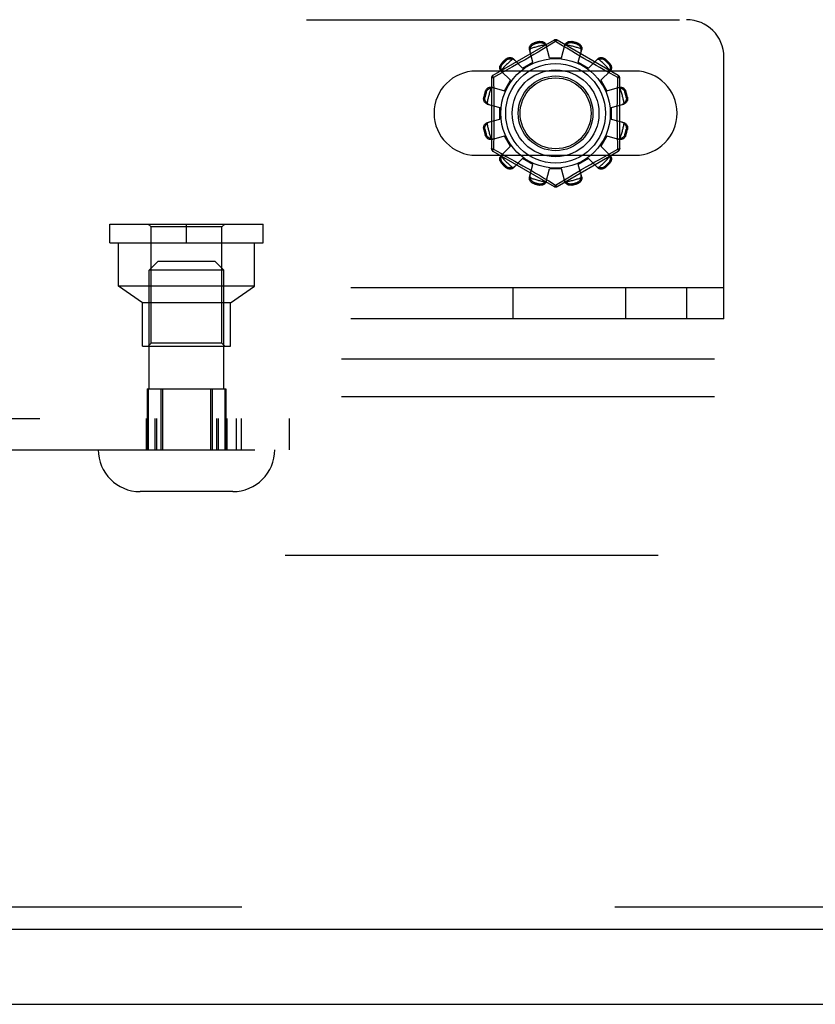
# Model space of a CAD drawing. Header units: inches. Extents: x 0 to 227, y 0 to 147.
# Tile 55 of 256: x 54.59 to 57.25, y 41.62 to 44.91. Entities that reach past the tile are written whole.
import ezdxf

# ---------------------------------------------------------------- set-up
doc = ezdxf.new("R2010")
doc.units = ezdxf.units.IN
doc.header["$LTSCALE"] = 12.466667
doc.header["$MEASUREMENT"] = 0
doc.linetypes.add('HIDDEN', pattern=[0.2, 0.1, -0.1])
doc.layers.get('0').update_dxf_attribs({"linetype": 'CONTINUOUS'})
for name, color, linetype in [('DEFAULT_2', 8, 'HIDDEN'), ('LEFTHAND_DOOR_ASSEMBLY', 7, 'CONTINUOUS'), ('SUBPANEL', 7, 'CONTINUOUS')]:
    doc.layers.add(name, color=color, linetype=linetype)

msp = doc.modelspace()

# ---------------------------------------------------------------- linework, layer by layer
at = {"color": 7, "linetype": 'Continuous'}
msp.add_line((40.8912, 41.6174), (100.7872, 41.6174), dxfattribs=at)
at = {"layer": 'DEFAULT_2', "color": 8, "linetype": 'HIDDEN'}
for p, q in [((48.0709, 44.9089), (56.8209, 44.9089)), ((56.3784, 44.8407), (56.1739, 44.7226)), ((56.3104, 44.8308), (56.3114, 44.827)), ((56.3303, 44.8321), (56.3293, 44.8359)), ((56.3834, 44.8361), (56.3486, 44.8149)), ((56.3869, 44.834), (56.3834, 44.8361)), ((56.4066, 44.822), (56.3869, 44.834)), ((56.5929, 44.7226), (56.3884, 44.8407)), ((56.4376, 44.8359), (56.4366, 44.8321)), ((56.4555, 44.827), (56.4565, 44.8308)), ((56.3078, 44.767), (56.2962, 44.809)), ((56.3248, 44.8006), (56.3111, 44.7924)), ((56.3374, 44.8081), (56.3248, 44.8006)), ((56.3486, 44.8149), (56.3374, 44.8081)), ((56.3634, 44.7819), (56.3524, 44.8241)), ((56.4034, 44.7819), (56.4145, 44.8241)), ((56.4209, 44.8133), (56.4066, 44.822)), ((56.4377, 44.8032), (56.4209, 44.8133)), ((56.4504, 44.7956), (56.4377, 44.8032)), ((56.4591, 44.767), (56.4707, 44.809)), ((56.2193, 44.7738), (56.2165, 44.7766)), ((56.2731, 44.747), (56.2425, 44.778)), ((56.2667, 44.7666), (56.2526, 44.7586)), ((56.2815, 44.7751), (56.2667, 44.7666)), ((56.2731, 44.747), (56.3078, 44.767)), ((56.2964, 44.7838), (56.2815, 44.7751)), ((56.3111, 44.7924), (56.2964, 44.7838)), ((56.3634, 44.7819), (56.4034, 44.7819)), ((56.4641, 44.7875), (56.4504, 44.7956)), ((56.4591, 44.767), (56.4938, 44.747)), ((56.4782, 44.7792), (56.4641, 44.7875)), ((56.4924, 44.771), (56.4782, 44.7792)), ((56.5062, 44.7632), (56.4924, 44.771)), ((56.4938, 44.747), (56.5244, 44.778)), ((56.5504, 44.7766), (56.5476, 44.7738)), ((56.9459, 43.9089), (56.9459, 44.7839)), ((56.6491, 44.737), (56.1178, 44.737)), ((56.2111, 44.7355), (56.1932, 44.7257)), ((56.2324, 44.7062), (56.2013, 44.7369)), ((56.2027, 44.7628), (56.2055, 44.76)), ((56.2271, 44.7443), (56.2111, 44.7355)), ((56.2393, 44.7511), (56.2271, 44.7443)), ((56.2526, 44.7586), (56.2393, 44.7511)), ((56.5194, 44.7557), (56.5062, 44.7632)), ((56.5317, 44.7488), (56.5194, 44.7557)), ((56.5483, 44.7396), (56.5317, 44.7488)), ((56.5345, 44.7062), (56.5656, 44.7369)), ((56.5667, 44.7295), (56.5483, 44.7396)), ((56.5614, 44.76), (56.5642, 44.7628)), ((56.1689, 44.714), (56.1689, 44.4778)), ((56.1932, 44.7257), (56.1754, 44.716)), ((56.1754, 44.716), (56.1757, 44.7043)), ((56.2124, 44.6716), (56.2324, 44.7062)), ((56.5345, 44.7062), (56.5545, 44.6716)), ((56.5915, 44.716), (56.5667, 44.7295)), ((56.5979, 44.4778), (56.5979, 44.714)), ((56.1523, 44.6679), (56.1485, 44.6689)), ((56.1703, 44.6831), (56.2124, 44.6716)), ((56.5545, 44.6716), (56.5966, 44.6831)), ((56.6184, 44.6689), (56.6146, 44.6679)), ((56.1435, 44.6501), (56.1473, 44.6491)), ((56.6196, 44.6491), (56.6234, 44.6501)), ((56.1552, 44.6269), (56.1974, 44.6159)), ((56.1974, 44.5759), (56.1974, 44.6159)), ((56.5694, 44.6159), (56.6117, 44.6269)), ((56.5694, 44.6159), (56.5694, 44.5759)), ((56.1552, 44.5649), (56.1974, 44.5759)), ((56.5694, 44.5759), (56.6117, 44.5649)), ((56.1473, 44.5427), (56.1435, 44.5417)), ((56.6234, 44.5417), (56.6196, 44.5427)), ((56.1485, 44.5228), (56.1523, 44.5239)), ((56.1703, 44.5086), (56.2124, 44.5202)), ((56.2324, 44.4856), (56.2124, 44.5202)), ((56.5545, 44.5202), (56.5345, 44.4856)), ((56.5545, 44.5202), (56.5966, 44.5086)), ((56.6146, 44.5239), (56.6184, 44.5228)), ((56.1739, 44.4692), (56.3784, 44.3511)), ((56.1754, 44.4758), (56.2002, 44.4623)), ((56.2013, 44.4549), (56.2324, 44.4856)), ((56.3884, 44.3511), (56.5929, 44.4692)), ((56.5656, 44.4549), (56.5345, 44.4856)), ((56.5737, 44.4661), (56.5915, 44.4758)), ((56.5915, 44.4758), (56.5912, 44.4875)), ((56.1178, 44.4558), (56.6491, 44.4558)), ((56.2002, 44.4623), (56.2186, 44.4521)), ((56.2186, 44.4521), (56.2352, 44.443)), ((56.2352, 44.443), (56.2475, 44.4361)), ((56.2425, 44.4138), (56.2731, 44.4448)), ((56.2475, 44.4361), (56.2607, 44.4286)), ((56.3078, 44.4248), (56.2731, 44.4448)), ((56.4938, 44.4448), (56.4591, 44.4248)), ((56.5244, 44.4138), (56.4938, 44.4448)), ((56.5143, 44.4332), (56.5276, 44.4407)), ((56.5276, 44.4407), (56.5398, 44.4475)), ((56.5398, 44.4475), (56.5558, 44.4563)), ((56.5558, 44.4563), (56.5737, 44.4661)), ((56.2055, 44.4318), (56.2027, 44.429)), ((56.2165, 44.4152), (56.2193, 44.418)), ((56.2607, 44.4286), (56.2745, 44.4207)), ((56.2745, 44.4207), (56.2887, 44.4125)), ((56.2887, 44.4125), (56.3028, 44.4043)), ((56.2962, 44.3827), (56.3078, 44.4248)), ((56.3028, 44.4043), (56.3165, 44.3962)), ((56.3524, 44.3677), (56.3634, 44.4099)), ((56.4034, 44.4099), (56.3634, 44.4099)), ((56.4145, 44.3677), (56.4034, 44.4099)), ((56.4558, 44.3994), (56.4705, 44.408)), ((56.4707, 44.3827), (56.4591, 44.4248)), ((56.4705, 44.408), (56.4854, 44.4167)), ((56.4854, 44.4167), (56.5002, 44.4252)), ((56.5002, 44.4252), (56.5143, 44.4332)), ((56.5476, 44.418), (56.5504, 44.4152)), ((56.5642, 44.429), (56.5614, 44.4318)), ((56.3165, 44.3962), (56.3292, 44.3886)), ((56.3292, 44.3886), (56.346, 44.3785)), ((56.346, 44.3785), (56.3603, 44.3698)), ((56.3603, 44.3698), (56.38, 44.3578)), ((56.3834, 44.3557), (56.4183, 44.3769)), ((56.4183, 44.3769), (56.4295, 44.3837)), ((56.4295, 44.3837), (56.4421, 44.3912)), ((56.4421, 44.3912), (56.4558, 44.3994)), ((56.3114, 44.3648), (56.3104, 44.361)), ((56.3293, 44.3559), (56.3303, 44.3597)), ((56.38, 44.3578), (56.3834, 44.3557)), ((56.4366, 44.3597), (56.4376, 44.3559)), ((56.4565, 44.361), (56.4555, 44.3648)), ((54.8939, 44.2259), (55.4059, 44.2259)), ((54.8939, 44.1629), (54.8939, 44.2259)), ((55.0319, 44.2159), (55.0219, 44.2259)), ((55.2679, 44.2159), (55.0319, 44.2159)), ((55.0319, 43.8279), (55.0319, 44.2159)), ((55.1499, 44.1629), (55.1499, 44.2259)), ((55.2679, 44.2159), (55.2779, 44.2259)), ((55.2679, 43.8279), (55.2679, 44.2159)), ((55.4059, 44.1629), (55.4059, 44.2259)), ((54.8939, 44.1629), (55.4059, 44.1629)), ((54.9229, 44.0179), (54.9229, 44.1629)), ((55.3769, 44.0179), (55.3769, 44.1629)), ((55.0549, 44.1014), (55.0249, 44.0714)), ((55.0549, 44.1014), (55.2449, 44.1014)), ((55.2449, 44.1014), (55.2749, 44.0714)), ((55.2749, 44.0714), (55.0249, 44.0714)), ((55.0249, 43.6744), (55.0249, 44.0714)), ((55.2749, 43.6744), (55.2749, 44.0714)), ((56.9459, 44.0129), (47.9459, 44.0129)), ((55.0024, 43.9629), (54.9229, 44.0179)), ((55.3769, 44.0179), (54.9229, 44.0179)), ((55.2974, 43.9629), (55.3769, 44.0179)), ((56.2418, 43.9089), (56.2418, 44.0129)), ((56.6184, 43.9089), (56.6184, 44.0129)), ((56.8209, 44.0129), (56.8209, 43.9089)), ((55.2974, 43.9629), (55.0024, 43.9629)), ((55.0024, 43.8179), (55.0024, 43.9629)), ((55.2974, 43.8179), (55.2974, 43.9629)), ((56.9459, 43.9089), (47.9459, 43.9089)), ((55.0024, 43.8179), (55.2974, 43.8179)), ((55.0319, 43.8279), (55.0219, 43.8179)), ((55.2679, 43.8279), (55.0319, 43.8279)), ((55.2679, 43.8279), (55.2779, 43.8179)), ((55.0181, 43.6744), (55.2817, 43.6744)), ((55.0181, 43.6744), (55.0181, 43.4714)), ((55.0218, 43.6744), (55.0218, 43.4714)), ((55.0641, 43.6744), (55.0641, 43.4714)), ((55.0698, 43.6744), (55.0698, 43.4714)), ((55.23, 43.6744), (55.23, 43.4714)), ((55.2357, 43.6744), (55.2357, 43.4714)), ((55.2781, 43.6744), (55.2781, 43.4714)), ((55.2817, 43.6744), (55.2817, 43.4714)), ((45.9333, 43.5754), (55.4938, 43.5754)), ((55.0148, 43.5754), (55.0148, 43.4714)), ((55.0193, 43.5754), (55.0193, 43.4714)), ((55.0441, 43.5754), (55.0441, 43.4714)), ((55.0499, 43.5754), (55.0499, 43.4714)), ((55.25, 43.5754), (55.25, 43.4714)), ((55.2559, 43.5754), (55.2559, 43.4714)), ((55.2807, 43.5754), (55.2807, 43.4714)), ((55.2852, 43.5754), (55.2852, 43.4714)), ((55.3162, 43.5754), (55.3162, 43.4714)), ((55.3326, 43.5754), (55.3326, 43.4714)), ((55.4938, 43.4714), (55.4938, 43.5754)), ((46.6522, 43.4714), (55.4938, 43.4714)), ((55.3049, 43.3314), (54.9949, 43.3314)), ((69.1932, 43.1174), (42.5892, 43.1174))]:
    msp.add_line(p, q, dxfattribs=at)
for points in [[(56.2962, 44.809), (56.2958, 44.8108), (56.2957, 44.8127), (56.2958, 44.8146), (56.2961, 44.8165), (56.2967, 44.8184), (56.2975, 44.8202), (56.2985, 44.822), (56.2997, 44.8236), (56.3011, 44.8252), (56.3027, 44.8267), (56.3045, 44.828), (56.3064, 44.8291), (56.3083, 44.83), (56.3104, 44.8308)], [(56.3293, 44.8359), (56.3314, 44.8362), (56.3336, 44.8364), (56.3358, 44.8364), (56.338, 44.8361), (56.3401, 44.8357), (56.3421, 44.835), (56.344, 44.8342), (56.3458, 44.8332), (56.3474, 44.832), (56.3488, 44.8306), (56.35, 44.8291), (56.3511, 44.8275), (56.3519, 44.8258), (56.3524, 44.8241)], [(56.3303, 44.8321), (56.332, 44.8323), (56.3336, 44.8325), (56.3351, 44.8324), (56.3365, 44.8323), (56.3378, 44.832), (56.339, 44.8317), (56.3402, 44.8313), (56.3412, 44.8309), (56.3422, 44.8304), (56.3432, 44.8299), (56.3441, 44.8294), (56.345, 44.8288), (56.3458, 44.8282), (56.3466, 44.8275), (56.3474, 44.8268), (56.3481, 44.8261), (56.3488, 44.8254), (56.3495, 44.8246)], [(56.3784, 44.8407), (56.3788, 44.8408), (56.3792, 44.8406), (56.3798, 44.8403), (56.3804, 44.8398), (56.3811, 44.8391), (56.3819, 44.8382), (56.3826, 44.8372), (56.3834, 44.8361)], [(56.3834, 44.8361), (56.3842, 44.8372), (56.385, 44.8382), (56.3858, 44.8391), (56.3865, 44.8398), (56.3871, 44.8403), (56.3877, 44.8406), (56.3881, 44.8407), (56.3884, 44.8407)], [(56.4145, 44.8241), (56.415, 44.8258), (56.4158, 44.8275), (56.4169, 44.8291), (56.4181, 44.8306), (56.4195, 44.832), (56.4211, 44.8332), (56.4229, 44.8342), (56.4248, 44.835), (56.4268, 44.8357), (56.4289, 44.8361), (56.4311, 44.8364), (56.4333, 44.8364), (56.4355, 44.8362), (56.4376, 44.8359)], [(56.4174, 44.8246), (56.4181, 44.8254), (56.4188, 44.8261), (56.4195, 44.8268), (56.4203, 44.8275), (56.4211, 44.8282), (56.4219, 44.8288), (56.4228, 44.8294), (56.4237, 44.8299), (56.4247, 44.8304), (56.4257, 44.8309), (56.4268, 44.8313), (56.4279, 44.8317), (56.4291, 44.832), (56.4304, 44.8323), (56.4318, 44.8324), (56.4333, 44.8325), (56.4349, 44.8323), (56.4366, 44.8321)], [(56.4565, 44.8308), (56.4586, 44.83), (56.4605, 44.8291), (56.4624, 44.828), (56.4642, 44.8267), (56.4658, 44.8252), (56.4672, 44.8236), (56.4684, 44.822), (56.4694, 44.8202), (56.4702, 44.8184), (56.4708, 44.8165), (56.4711, 44.8146), (56.4712, 44.8127), (56.4711, 44.8108), (56.4707, 44.809)], [(56.2985, 44.8109), (56.298, 44.8094), (56.2978, 44.8078), (56.2976, 44.8063), (56.2977, 44.8048), (56.2978, 44.8034), (56.2982, 44.8019)], [(56.2985, 44.8109), (56.2987, 44.8119), (56.2989, 44.8129), (56.2992, 44.8139), (56.2995, 44.8149), (56.2999, 44.8159), (56.3003, 44.8168), (56.3008, 44.8178), (56.3013, 44.8187), (56.3019, 44.8196), (56.3025, 44.8205), (56.3032, 44.8214), (56.304, 44.8223), (56.3049, 44.8232), (56.3059, 44.8241), (56.3071, 44.8249), (56.3084, 44.8257), (56.3098, 44.8264), (56.3114, 44.827)], [(56.3543, 44.817), (56.3539, 44.8184), (56.3533, 44.8197), (56.3526, 44.821), (56.3517, 44.8223), (56.3507, 44.8235), (56.3495, 44.8246)], [(56.4174, 44.8246), (56.4162, 44.8235), (56.4152, 44.8223), (56.4143, 44.821), (56.4136, 44.8197), (56.413, 44.8184), (56.4126, 44.817)], [(56.4555, 44.827), (56.4571, 44.8264), (56.4585, 44.8257), (56.4598, 44.8249), (56.461, 44.8241), (56.462, 44.8232), (56.4629, 44.8223), (56.4637, 44.8214), (56.4644, 44.8205), (56.465, 44.8196), (56.4656, 44.8187), (56.4661, 44.8178), (56.4666, 44.8168), (56.467, 44.8159), (56.4674, 44.8149), (56.4677, 44.8139), (56.468, 44.8129), (56.4682, 44.8119), (56.4684, 44.8109)], [(56.4687, 44.8019), (56.4691, 44.8034), (56.4692, 44.8048), (56.4693, 44.8063), (56.4691, 44.8078), (56.4689, 44.8094), (56.4684, 44.8109)], [(56.2165, 44.7766), (56.2182, 44.778), (56.22, 44.7793), (56.222, 44.7803), (56.224, 44.7812), (56.226, 44.7819), (56.2281, 44.7823), (56.2301, 44.7825), (56.2322, 44.7825), (56.2342, 44.7823), (56.2361, 44.7818), (56.2379, 44.7812), (56.2396, 44.7803), (56.2411, 44.7792), (56.2425, 44.778)], [(56.2193, 44.7738), (56.2206, 44.7749), (56.222, 44.7758), (56.2233, 44.7766), (56.2246, 44.7771), (56.2259, 44.7776), (56.2271, 44.7779), (56.2282, 44.7781), (56.2294, 44.7783), (56.2305, 44.7784), (56.2316, 44.7784), (56.2326, 44.7784), (56.2337, 44.7783), (56.2347, 44.7782), (56.2357, 44.7781), (56.2367, 44.7779), (56.2378, 44.7776), (56.2387, 44.7773), (56.2397, 44.777)], [(56.2477, 44.7728), (56.2466, 44.7738), (56.2454, 44.7746), (56.2441, 44.7754), (56.2427, 44.7761), (56.2413, 44.7766), (56.2397, 44.777)], [(56.5272, 44.777), (56.5256, 44.7766), (56.5242, 44.7761), (56.5228, 44.7754), (56.5215, 44.7746), (56.5203, 44.7738), (56.5192, 44.7728)], [(56.5244, 44.778), (56.5258, 44.7792), (56.5273, 44.7803), (56.529, 44.7812), (56.5308, 44.7818), (56.5327, 44.7823), (56.5347, 44.7825), (56.5368, 44.7825), (56.5388, 44.7823), (56.5409, 44.7819), (56.5429, 44.7812), (56.5449, 44.7803), (56.5469, 44.7793), (56.5487, 44.778), (56.5504, 44.7766)], [(56.5272, 44.777), (56.5282, 44.7773), (56.5292, 44.7776), (56.5302, 44.7779), (56.5312, 44.7781), (56.5322, 44.7782), (56.5332, 44.7783), (56.5343, 44.7784), (56.5353, 44.7784), (56.5364, 44.7784), (56.5375, 44.7783), (56.5387, 44.7781), (56.5399, 44.7779), (56.5411, 44.7776), (56.5423, 44.7771), (56.5436, 44.7765), (56.5449, 44.7758), (56.5463, 44.7749), (56.5476, 44.7738)], [(56.2013, 44.7369), (56.2001, 44.7382), (56.1991, 44.7397), (56.1982, 44.7414), (56.1975, 44.7433), (56.197, 44.7452), (56.1968, 44.7472), (56.1968, 44.7492), (56.197, 44.7512), (56.1975, 44.7533), (56.1981, 44.7554), (56.199, 44.7574), (56.2001, 44.7593), (56.2013, 44.7611), (56.2027, 44.7628)], [(56.2024, 44.7396), (56.202, 44.7406), (56.2017, 44.7416), (56.2015, 44.7426), (56.2013, 44.7436), (56.2011, 44.7447), (56.201, 44.7457), (56.2009, 44.7467), (56.2009, 44.7478), (56.2009, 44.7489), (56.201, 44.75), (56.2012, 44.7511), (56.2014, 44.7523), (56.2018, 44.7535), (56.2022, 44.7548), (56.2028, 44.7561), (56.2035, 44.7574), (56.2044, 44.7587), (56.2055, 44.76)], [(56.2024, 44.7396), (56.2027, 44.7381), (56.2033, 44.7366), (56.2039, 44.7352), (56.2047, 44.7339), (56.2056, 44.7328), (56.2066, 44.7317)], [(56.5603, 44.7317), (56.5613, 44.7328), (56.5622, 44.7339), (56.563, 44.7352), (56.5636, 44.7366), (56.5642, 44.7381), (56.5645, 44.7396)], [(56.5614, 44.76), (56.5625, 44.7587), (56.5634, 44.7574), (56.5641, 44.756), (56.5647, 44.7547), (56.5651, 44.7535), (56.5655, 44.7523), (56.5657, 44.7511), (56.5659, 44.75), (56.566, 44.7488), (56.566, 44.7478), (56.566, 44.7467), (56.5659, 44.7457), (56.5658, 44.7446), (56.5656, 44.7436), (56.5654, 44.7426), (56.5652, 44.7416), (56.5649, 44.7406), (56.5645, 44.7396)], [(56.5642, 44.7628), (56.5656, 44.7611), (56.5668, 44.7593), (56.5679, 44.7574), (56.5688, 44.7554), (56.5694, 44.7533), (56.5699, 44.7512), (56.5701, 44.7492), (56.5701, 44.7472), (56.5699, 44.7452), (56.5694, 44.7433), (56.5687, 44.7414), (56.5678, 44.7397), (56.5668, 44.7382), (56.5656, 44.7369)], [(56.1689, 44.714), (56.1691, 44.7143), (56.1694, 44.7146), (56.17, 44.7149), (56.1707, 44.7152), (56.1717, 44.7154), (56.1728, 44.7157), (56.1741, 44.7159), (56.1754, 44.716)], [(56.1754, 44.716), (56.1749, 44.7172), (56.1744, 44.7184), (56.174, 44.7195), (56.1738, 44.7205), (56.1736, 44.7213), (56.1736, 44.7219), (56.1737, 44.7224), (56.1739, 44.7226)], [(56.1757, 44.7043), (56.1765, 44.6684), (56.1767, 44.6563), (56.1769, 44.6442), (56.1771, 44.6321), (56.1772, 44.62), (56.1773, 44.608), (56.1773, 44.5959), (56.1773, 44.5838), (56.1772, 44.5717), (56.1771, 44.5596), (56.1769, 44.5475), (56.1767, 44.5354), (56.1765, 44.5233)], [(56.5904, 44.6684), (56.5912, 44.7043), (56.5915, 44.716)], [(56.5929, 44.7226), (56.5932, 44.7224), (56.5933, 44.7219), (56.5933, 44.7213), (56.5931, 44.7205), (56.5929, 44.7195), (56.5925, 44.7184), (56.592, 44.7172), (56.5915, 44.716)], [(56.5915, 44.716), (56.5928, 44.7159), (56.5941, 44.7157), (56.5952, 44.7154), (56.5962, 44.7152), (56.5969, 44.7149), (56.5975, 44.7146), (56.5978, 44.7143), (56.5979, 44.714)], [(56.1485, 44.6689), (56.1493, 44.671), (56.1502, 44.673), (56.1514, 44.6749), (56.1527, 44.6767), (56.1541, 44.6783), (56.1557, 44.6797), (56.1574, 44.6809), (56.1591, 44.6819), (56.161, 44.6827), (56.1628, 44.6833), (56.1648, 44.6836), (56.1667, 44.6837), (56.1685, 44.6835), (56.1703, 44.6831)], [(56.1523, 44.6679), (56.1529, 44.6695), (56.1536, 44.671), (56.1544, 44.6723), (56.1553, 44.6734), (56.1561, 44.6744), (56.157, 44.6753), (56.1579, 44.6761), (56.1588, 44.6768), (56.1597, 44.6775), (56.1606, 44.678), (56.1616, 44.6786), (56.1625, 44.679), (56.1635, 44.6794), (56.1644, 44.6798), (56.1654, 44.6801), (56.1664, 44.6804), (56.1674, 44.6807), (56.1684, 44.6809)], [(56.1774, 44.6812), (56.176, 44.6815), (56.1745, 44.6817), (56.173, 44.6817), (56.1715, 44.6816), (56.17, 44.6813), (56.1684, 44.6809)], [(56.5985, 44.6809), (56.5969, 44.6813), (56.5954, 44.6816), (56.5939, 44.6817), (56.5924, 44.6817), (56.5909, 44.6815), (56.5895, 44.6812)], [(56.5912, 44.4875), (56.5904, 44.5234), (56.5902, 44.5354), (56.59, 44.5475), (56.5898, 44.5596), (56.5897, 44.5717), (56.5896, 44.5838), (56.5896, 44.5959), (56.5896, 44.608), (56.5897, 44.6201), (56.5898, 44.6321), (56.59, 44.6443), (56.5902, 44.6564), (56.5904, 44.6684)], [(56.5966, 44.6831), (56.5984, 44.6835), (56.6002, 44.6837), (56.6021, 44.6836), (56.6041, 44.6833), (56.6059, 44.6827), (56.6078, 44.6819), (56.6095, 44.6809), (56.6112, 44.6797), (56.6128, 44.6783), (56.6142, 44.6767), (56.6155, 44.6749), (56.6167, 44.673), (56.6176, 44.671), (56.6184, 44.6689)], [(56.5985, 44.6809), (56.5995, 44.6807), (56.6005, 44.6804), (56.6015, 44.6801), (56.6025, 44.6798), (56.6034, 44.6794), (56.6044, 44.679), (56.6053, 44.6785), (56.6063, 44.678), (56.6072, 44.6775), (56.6081, 44.6768), (56.609, 44.6761), (56.6099, 44.6753), (56.6108, 44.6744), (56.6116, 44.6734), (56.6125, 44.6723), (56.6133, 44.671), (56.614, 44.6695), (56.6146, 44.6679)], [(56.1552, 44.6269), (56.1535, 44.6275), (56.1518, 44.6283), (56.1502, 44.6293), (56.1487, 44.6305), (56.1474, 44.632), (56.1462, 44.6336), (56.1452, 44.6353), (56.1443, 44.6372), (56.1437, 44.6392), (56.1432, 44.6413), (56.143, 44.6435), (56.1429, 44.6457), (56.1431, 44.6479), (56.1435, 44.6501)], [(56.1548, 44.6298), (56.154, 44.6305), (56.1532, 44.6312), (56.1525, 44.632), (56.1518, 44.6327), (56.1512, 44.6336), (56.1505, 44.6344), (56.15, 44.6353), (56.1494, 44.6362), (56.1489, 44.6371), (56.1484, 44.6381), (56.148, 44.6392), (56.1476, 44.6403), (56.1473, 44.6415), (56.1471, 44.6429), (56.1469, 44.6443), (56.1469, 44.6458), (56.147, 44.6474), (56.1473, 44.6491)], [(56.6234, 44.6501), (56.6238, 44.6479), (56.624, 44.6457), (56.6239, 44.6435), (56.6237, 44.6413), (56.6232, 44.6392), (56.6226, 44.6372), (56.6217, 44.6353), (56.6207, 44.6336), (56.6195, 44.632), (56.6182, 44.6305), (56.6167, 44.6293), (56.6151, 44.6283), (56.6134, 44.6275), (56.6117, 44.6269)], [(56.6196, 44.6491), (56.6199, 44.6474), (56.62, 44.6458), (56.62, 44.6443), (56.6198, 44.6428), (56.6196, 44.6415), (56.6193, 44.6403), (56.6189, 44.6392), (56.6185, 44.6381), (56.618, 44.6371), (56.6175, 44.6361), (56.6169, 44.6352), (56.6164, 44.6344), (56.6157, 44.6335), (56.6151, 44.6327), (56.6144, 44.632), (56.6137, 44.6312), (56.6129, 44.6305), (56.6121, 44.6298)], [(56.1548, 44.6298), (56.1559, 44.6287), (56.1571, 44.6277), (56.1583, 44.6268), (56.1596, 44.6261), (56.161, 44.6255), (56.1624, 44.625)], [(56.6045, 44.625), (56.6059, 44.6255), (56.6073, 44.6261), (56.6086, 44.6268), (56.6098, 44.6277), (56.611, 44.6287), (56.6121, 44.6298)], [(56.1435, 44.5417), (56.1431, 44.5439), (56.1429, 44.546), (56.143, 44.5483), (56.1432, 44.5505), (56.1437, 44.5526), (56.1443, 44.5546), (56.1452, 44.5565), (56.1462, 44.5582), (56.1474, 44.5598), (56.1487, 44.5612), (56.1502, 44.5625), (56.1518, 44.5635), (56.1535, 44.5643), (56.1552, 44.5649)], [(56.1473, 44.5427), (56.147, 44.5444), (56.1469, 44.546), (56.1469, 44.5475), (56.1471, 44.5489), (56.1473, 44.5503), (56.1476, 44.5515), (56.148, 44.5526), (56.1484, 44.5537), (56.1489, 44.5547), (56.1494, 44.5556), (56.15, 44.5565), (56.1505, 44.5574), (56.1512, 44.5582), (56.1518, 44.559), (56.1525, 44.5598), (56.1532, 44.5606), (56.154, 44.5613), (56.1548, 44.562)], [(56.1624, 44.5667), (56.161, 44.5663), (56.1596, 44.5657), (56.1583, 44.565), (56.1571, 44.5641), (56.1559, 44.5631), (56.1548, 44.562)], [(56.6121, 44.562), (56.611, 44.5631), (56.6098, 44.5641), (56.6086, 44.565), (56.6073, 44.5657), (56.6059, 44.5663), (56.6045, 44.5667)], [(56.6117, 44.5649), (56.6134, 44.5643), (56.6151, 44.5635), (56.6167, 44.5625), (56.6182, 44.5612), (56.6195, 44.5598), (56.6207, 44.5582), (56.6217, 44.5565), (56.6226, 44.5546), (56.6232, 44.5526), (56.6237, 44.5505), (56.6239, 44.5483), (56.624, 44.546), (56.6238, 44.5439), (56.6234, 44.5417)], [(56.6121, 44.562), (56.6129, 44.5613), (56.6137, 44.5606), (56.6144, 44.5598), (56.6151, 44.559), (56.6157, 44.5582), (56.6164, 44.5574), (56.6169, 44.5565), (56.6175, 44.5556), (56.618, 44.5547), (56.6185, 44.5537), (56.6189, 44.5526), (56.6193, 44.5515), (56.6196, 44.5502), (56.6198, 44.5489), (56.62, 44.5475), (56.62, 44.546), (56.6199, 44.5444), (56.6196, 44.5427)], [(56.1703, 44.5086), (56.1685, 44.5083), (56.1667, 44.5081), (56.1648, 44.5082), (56.1628, 44.5085), (56.161, 44.5091), (56.1591, 44.5099), (56.1574, 44.5109), (56.1557, 44.5121), (56.1541, 44.5135), (56.1527, 44.5151), (56.1514, 44.5169), (56.1502, 44.5188), (56.1493, 44.5208), (56.1485, 44.5228)], [(56.1684, 44.5109), (56.1674, 44.5111), (56.1664, 44.5114), (56.1654, 44.5117), (56.1644, 44.512), (56.1634, 44.5124), (56.1625, 44.5128), (56.1616, 44.5132), (56.1606, 44.5138), (56.1597, 44.5143), (56.1588, 44.515), (56.1579, 44.5157), (56.157, 44.5165), (56.1561, 44.5174), (56.1553, 44.5184), (56.1544, 44.5195), (56.1536, 44.5208), (56.1529, 44.5223), (56.1523, 44.5239)], [(56.1684, 44.5109), (56.17, 44.5105), (56.1715, 44.5102), (56.173, 44.5101), (56.1745, 44.5101), (56.176, 44.5103), (56.1774, 44.5106)], [(56.1765, 44.5233), (56.1757, 44.4875), (56.1754, 44.4758)], [(56.5895, 44.5106), (56.5909, 44.5103), (56.5924, 44.5101), (56.5939, 44.5101), (56.5954, 44.5102), (56.5969, 44.5105), (56.5985, 44.5109)], [(56.6184, 44.5228), (56.6176, 44.5208), (56.6167, 44.5188), (56.6155, 44.5169), (56.6142, 44.5151), (56.6128, 44.5135), (56.6112, 44.5121), (56.6095, 44.5109), (56.6078, 44.5099), (56.6059, 44.5091), (56.6041, 44.5085), (56.6021, 44.5082), (56.6002, 44.5081), (56.5984, 44.5083), (56.5966, 44.5086)], [(56.6146, 44.5239), (56.614, 44.5223), (56.6133, 44.5208), (56.6125, 44.5195), (56.6116, 44.5184), (56.6108, 44.5174), (56.6099, 44.5165), (56.609, 44.5157), (56.6081, 44.515), (56.6072, 44.5143), (56.6063, 44.5137), (56.6053, 44.5132), (56.6044, 44.5128), (56.6034, 44.5124), (56.6025, 44.512), (56.6015, 44.5117), (56.6005, 44.5114), (56.5995, 44.5111), (56.5985, 44.5109)], [(56.1754, 44.4758), (56.1741, 44.4759), (56.1728, 44.4761), (56.1717, 44.4763), (56.1707, 44.4766), (56.17, 44.4769), (56.1694, 44.4772), (56.1691, 44.4775), (56.1689, 44.4778)], [(56.1739, 44.4692), (56.1737, 44.4694), (56.1736, 44.4699), (56.1736, 44.4705), (56.1738, 44.4713), (56.174, 44.4723), (56.1744, 44.4734), (56.1749, 44.4745), (56.1754, 44.4758)], [(56.5979, 44.4778), (56.5978, 44.4775), (56.5975, 44.4772), (56.5969, 44.4769), (56.5962, 44.4766), (56.5952, 44.4763), (56.5941, 44.4761), (56.5928, 44.4759), (56.5915, 44.4758)], [(56.5915, 44.4758), (56.592, 44.4745), (56.5925, 44.4734), (56.5929, 44.4723), (56.5931, 44.4713), (56.5933, 44.4705), (56.5933, 44.4699), (56.5932, 44.4694), (56.5929, 44.4692)], [(56.2027, 44.429), (56.2013, 44.4307), (56.2001, 44.4325), (56.199, 44.4344), (56.1981, 44.4364), (56.1975, 44.4385), (56.197, 44.4406), (56.1968, 44.4426), (56.1968, 44.4446), (56.197, 44.4466), (56.1975, 44.4485), (56.1982, 44.4504), (56.1991, 44.452), (56.2001, 44.4536), (56.2013, 44.4549)], [(56.2055, 44.4318), (56.2044, 44.4331), (56.2035, 44.4344), (56.2028, 44.4357), (56.2022, 44.437), (56.2018, 44.4383), (56.2014, 44.4395), (56.2012, 44.4407), (56.201, 44.4418), (56.2009, 44.4429), (56.2009, 44.444), (56.2009, 44.4451), (56.201, 44.4461), (56.2011, 44.4471), (56.2013, 44.4482), (56.2015, 44.4492), (56.2017, 44.4502), (56.202, 44.4512), (56.2024, 44.4522)], [(56.2066, 44.4601), (56.2056, 44.459), (56.2047, 44.4579), (56.2039, 44.4566), (56.2033, 44.4552), (56.2027, 44.4537), (56.2024, 44.4522)], [(56.5645, 44.4522), (56.5642, 44.4537), (56.5636, 44.4552), (56.563, 44.4566), (56.5622, 44.4579), (56.5613, 44.459), (56.5603, 44.4601)], [(56.5645, 44.4522), (56.5649, 44.4512), (56.5652, 44.4502), (56.5654, 44.4492), (56.5656, 44.4482), (56.5658, 44.4471), (56.5659, 44.4461), (56.566, 44.4451), (56.566, 44.444), (56.566, 44.4429), (56.5659, 44.4418), (56.5657, 44.4407), (56.5655, 44.4395), (56.5651, 44.4383), (56.5647, 44.437), (56.5641, 44.4357), (56.5634, 44.4344), (56.5625, 44.4331), (56.5614, 44.4318)], [(56.5656, 44.4549), (56.5668, 44.4536), (56.5678, 44.452), (56.5687, 44.4504), (56.5694, 44.4485), (56.5699, 44.4466), (56.5701, 44.4446), (56.5701, 44.4426), (56.5699, 44.4406), (56.5694, 44.4385), (56.5688, 44.4364), (56.5679, 44.4344), (56.5668, 44.4325), (56.5656, 44.4307), (56.5642, 44.429)], [(56.2425, 44.4138), (56.2411, 44.4125), (56.2396, 44.4115), (56.2379, 44.4106), (56.2361, 44.4099), (56.2342, 44.4095), (56.2322, 44.4092), (56.2301, 44.4092), (56.2281, 44.4095), (56.226, 44.4099), (56.224, 44.4106), (56.222, 44.4114), (56.22, 44.4125), (56.2182, 44.4138), (56.2165, 44.4152)], [(56.2397, 44.4148), (56.2387, 44.4145), (56.2377, 44.4142), (56.2367, 44.4139), (56.2357, 44.4137), (56.2347, 44.4136), (56.2337, 44.4134), (56.2326, 44.4134), (56.2316, 44.4134), (56.2305, 44.4134), (56.2294, 44.4135), (56.2282, 44.4136), (56.227, 44.4139), (56.2258, 44.4142), (56.2246, 44.4147), (56.2233, 44.4152), (56.222, 44.416), (56.2206, 44.4169), (56.2193, 44.418)], [(56.2397, 44.4148), (56.2413, 44.4152), (56.2427, 44.4157), (56.2441, 44.4164), (56.2454, 44.4171), (56.2466, 44.418), (56.2477, 44.419)], [(56.5192, 44.419), (56.5203, 44.418), (56.5215, 44.4171), (56.5228, 44.4164), (56.5242, 44.4157), (56.5256, 44.4152), (56.5272, 44.4148)], [(56.5504, 44.4152), (56.5487, 44.4138), (56.5469, 44.4125), (56.5449, 44.4114), (56.5429, 44.4106), (56.5409, 44.4099), (56.5388, 44.4095), (56.5368, 44.4092), (56.5347, 44.4092), (56.5327, 44.4095), (56.5308, 44.4099), (56.529, 44.4106), (56.5273, 44.4115), (56.5258, 44.4125), (56.5244, 44.4138)], [(56.5476, 44.418), (56.5463, 44.4169), (56.5449, 44.416), (56.5436, 44.4152), (56.5423, 44.4147), (56.541, 44.4142), (56.5398, 44.4139), (56.5387, 44.4136), (56.5375, 44.4135), (56.5364, 44.4134), (56.5353, 44.4134), (56.5343, 44.4134), (56.5332, 44.4134), (56.5322, 44.4136), (56.5312, 44.4137), (56.5302, 44.4139), (56.5291, 44.4142), (56.5282, 44.4145), (56.5272, 44.4148)], [(56.3104, 44.361), (56.3083, 44.3617), (56.3064, 44.3627), (56.3045, 44.3638), (56.3027, 44.3651), (56.3011, 44.3666), (56.2997, 44.3681), (56.2985, 44.3698), (56.2975, 44.3716), (56.2967, 44.3734), (56.2961, 44.3753), (56.2958, 44.3772), (56.2957, 44.3791), (56.2958, 44.381), (56.2962, 44.3827)], [(56.2982, 44.3899), (56.2978, 44.3884), (56.2977, 44.387), (56.2976, 44.3855), (56.2978, 44.3839), (56.298, 44.3824), (56.2985, 44.3809)], [(56.3114, 44.3648), (56.3098, 44.3654), (56.3084, 44.3661), (56.3071, 44.3669), (56.3059, 44.3677), (56.3049, 44.3686), (56.304, 44.3695), (56.3032, 44.3704), (56.3025, 44.3713), (56.3019, 44.3722), (56.3013, 44.3731), (56.3008, 44.374), (56.3003, 44.375), (56.2999, 44.3759), (56.2995, 44.3769), (56.2992, 44.3779), (56.2989, 44.3789), (56.2987, 44.3799), (56.2985, 44.3809)], [(56.3495, 44.3672), (56.3507, 44.3683), (56.3517, 44.3695), (56.3526, 44.3708), (56.3533, 44.3721), (56.3539, 44.3734), (56.3543, 44.3748)], [(56.4126, 44.3748), (56.413, 44.3734), (56.4136, 44.3721), (56.4143, 44.3708), (56.4152, 44.3695), (56.4162, 44.3683), (56.4174, 44.3672)], [(56.4684, 44.3809), (56.4682, 44.3799), (56.468, 44.3789), (56.4677, 44.3778), (56.4674, 44.3769), (56.467, 44.3759), (56.4666, 44.3749), (56.4661, 44.374), (56.4656, 44.3731), (56.465, 44.3722), (56.4644, 44.3712), (56.4637, 44.3703), (56.4629, 44.3694), (56.462, 44.3686), (56.461, 44.3677), (56.4598, 44.3669), (56.4585, 44.3661), (56.4571, 44.3654), (56.4555, 44.3648)], [(56.4707, 44.3827), (56.4711, 44.381), (56.4712, 44.3791), (56.4711, 44.3772), (56.4708, 44.3753), (56.4702, 44.3734), (56.4694, 44.3716), (56.4684, 44.3698), (56.4672, 44.3681), (56.4658, 44.3666), (56.4642, 44.3651), (56.4624, 44.3638), (56.4605, 44.3627), (56.4586, 44.3617), (56.4565, 44.361)], [(56.4684, 44.3809), (56.4689, 44.3824), (56.4691, 44.3839), (56.4693, 44.3855), (56.4692, 44.387), (56.4691, 44.3884), (56.4687, 44.3899)], [(56.3524, 44.3677), (56.3519, 44.3659), (56.3511, 44.3643), (56.35, 44.3627), (56.3488, 44.3612), (56.3474, 44.3598), (56.3458, 44.3586), (56.344, 44.3576), (56.3421, 44.3568), (56.3401, 44.3561), (56.338, 44.3557), (56.3358, 44.3554), (56.3336, 44.3554), (56.3314, 44.3555), (56.3293, 44.3559)], [(56.3495, 44.3672), (56.3488, 44.3664), (56.3481, 44.3657), (56.3474, 44.3649), (56.3466, 44.3643), (56.3458, 44.3636), (56.345, 44.363), (56.3441, 44.3624), (56.3432, 44.3619), (56.3422, 44.3614), (56.3412, 44.3609), (56.3401, 44.3605), (56.339, 44.3601), (56.3378, 44.3598), (56.3365, 44.3595), (56.3351, 44.3594), (56.3336, 44.3593), (56.332, 44.3595), (56.3303, 44.3597)], [(56.3834, 44.3557), (56.3827, 44.3546), (56.3819, 44.3536), (56.3811, 44.3527), (56.3804, 44.352), (56.3798, 44.3515), (56.3792, 44.3512), (56.3788, 44.351), (56.3784, 44.3511)], [(56.3884, 44.3511), (56.3881, 44.351), (56.3877, 44.3512), (56.3871, 44.3515), (56.3865, 44.352), (56.3858, 44.3527), (56.385, 44.3536), (56.3843, 44.3546), (56.3834, 44.3557)], [(56.4376, 44.3559), (56.4355, 44.3555), (56.4333, 44.3554), (56.4311, 44.3554), (56.4289, 44.3557), (56.4268, 44.3561), (56.4248, 44.3568), (56.4229, 44.3576), (56.4211, 44.3586), (56.4195, 44.3598), (56.4181, 44.3612), (56.4169, 44.3627), (56.4158, 44.3643), (56.415, 44.3659), (56.4145, 44.3677)], [(56.4366, 44.3597), (56.4349, 44.3595), (56.4333, 44.3593), (56.4318, 44.3594), (56.4304, 44.3595), (56.4291, 44.3598), (56.4279, 44.3601), (56.4267, 44.3605), (56.4257, 44.3609), (56.4247, 44.3614), (56.4237, 44.3619), (56.4228, 44.3624), (56.4219, 44.363), (56.4211, 44.3636), (56.4203, 44.3643), (56.4195, 44.3649), (56.4188, 44.3657), (56.4181, 44.3664), (56.4174, 44.3672)]]:
    msp.add_lwpolyline(points, dxfattribs=at)
for radius in [0.1829, 0.1668, 0.145, 0.125, 0.1186]:
    msp.add_circle((56.3834, 44.5959), radius, dxfattribs=at)
for centre, radius, start, end in [((56.8209, 44.7839), 0.125, 0, 90), ((56.3834, 44.5959), 0.246, 102.7238, 107.2762), ((56.3834, 44.5959), 0.2421, 102.6908, 107.3092), ((56.3834, 44.832), 0.01, 60, 120), ((56.3834, 44.5959), 0.2421, 72.6908, 77.3092), ((56.3834, 44.5959), 0.246, 72.7238, 77.2762), ((56.3834, 44.5959), 0.2312, 98.4357, 111.5643), ((56.3834, 44.5959), 0.2312, 68.4357, 81.5643), ((56.3834, 44.5959), 0.2312, 128.4357, 141.5643), ((56.3834, 44.5959), 0.246, 132.7238, 137.2762), ((56.3834, 44.5959), 0.2421, 132.6908, 137.3092), ((56.3834, 44.5959), 0.2312, 38.4357, 51.5643), ((56.3834, 44.5959), 0.2421, 42.6908, 47.3092), ((56.3834, 44.5959), 0.246, 42.7238, 47.2762), ((56.1178, 44.5964), 0.1406, 90, 270), ((56.6491, 44.5964), 0.1406, 270, 90), ((56.1789, 44.714), 0.01, 120, 180), ((56.5879, 44.714), 0.01, 0, 60), ((56.3834, 44.5959), 0.246, 162.7238, 167.2762), ((56.3834, 44.5959), 0.2421, 162.6908, 167.3092), ((56.3834, 44.5959), 0.2312, 158.4357, 171.5643), ((56.3834, 44.5959), 0.2312, 8.4357, 21.5643), ((56.3834, 44.5959), 0.2421, 12.6908, 17.3092), ((56.3834, 44.5959), 0.246, 12.7238, 17.2762), ((56.3834, 44.5959), 0.246, 192.7238, 197.2762), ((56.3834, 44.5959), 0.2421, 192.6908, 197.3092), ((56.3834, 44.5959), 0.2312, 188.4357, 201.5643), ((56.3834, 44.5959), 0.2312, 338.4357, 351.5643), ((56.3834, 44.5959), 0.2421, 342.6908, 347.3092), ((56.3834, 44.5959), 0.246, 342.7238, 347.2762), ((56.1789, 44.4778), 0.01, 180, 240), ((56.5879, 44.4778), 0.01, 300, 360), ((56.3834, 44.5959), 0.2312, 218.4357, 231.5643), ((56.3834, 44.5959), 0.2312, 308.4357, 321.5643), ((56.3834, 44.5959), 0.246, 222.7238, 227.2762), ((56.3834, 44.5959), 0.2421, 222.6908, 227.3092), ((56.3834, 44.5959), 0.2421, 312.6908, 317.3092), ((56.3834, 44.5959), 0.246, 312.7238, 317.2762), ((56.3834, 44.5959), 0.2312, 248.4357, 261.5643), ((56.3834, 44.5959), 0.2312, 278.4357, 291.5643), ((56.3834, 44.5959), 0.246, 252.7238, 257.2762), ((56.3834, 44.5959), 0.2421, 252.6908, 257.3092), ((56.3834, 44.3598), 0.01, 240, 300), ((56.3834, 44.5959), 0.2421, 282.6908, 287.3092), ((56.3834, 44.5959), 0.246, 282.7238, 287.2762), ((54.9949, 43.4714), 0.14, 180, 270), ((55.3049, 43.4714), 0.14, 270, 360)]:
    msp.add_arc(centre, radius, start, end, dxfattribs=at)
at = {"layer": 'LEFTHAND_DOOR_ASSEMBLY', "color": 8, "linetype": 'HIDDEN'}
msp.add_line((70.2944, 41.9424), (41.5079, 41.9424), dxfattribs=at)
at = {"layer": 'LEFTHAND_DOOR_ASSEMBLY', "color": 3, "linetype": 'Continuous'}
msp.add_line((70.2944, 41.8674), (41.5079, 41.8674), dxfattribs=at)
at = {"layer": 'SUBPANEL', "color": 8, "linetype": 'HIDDEN'}
for p, q in [((96.8079, 43.7736), (44.8704, 43.7736)), ((96.8079, 43.6486), (44.8704, 43.6486))]:
    msp.add_line(p, q, dxfattribs=at)

doc.saveas('drawing.dxf')
